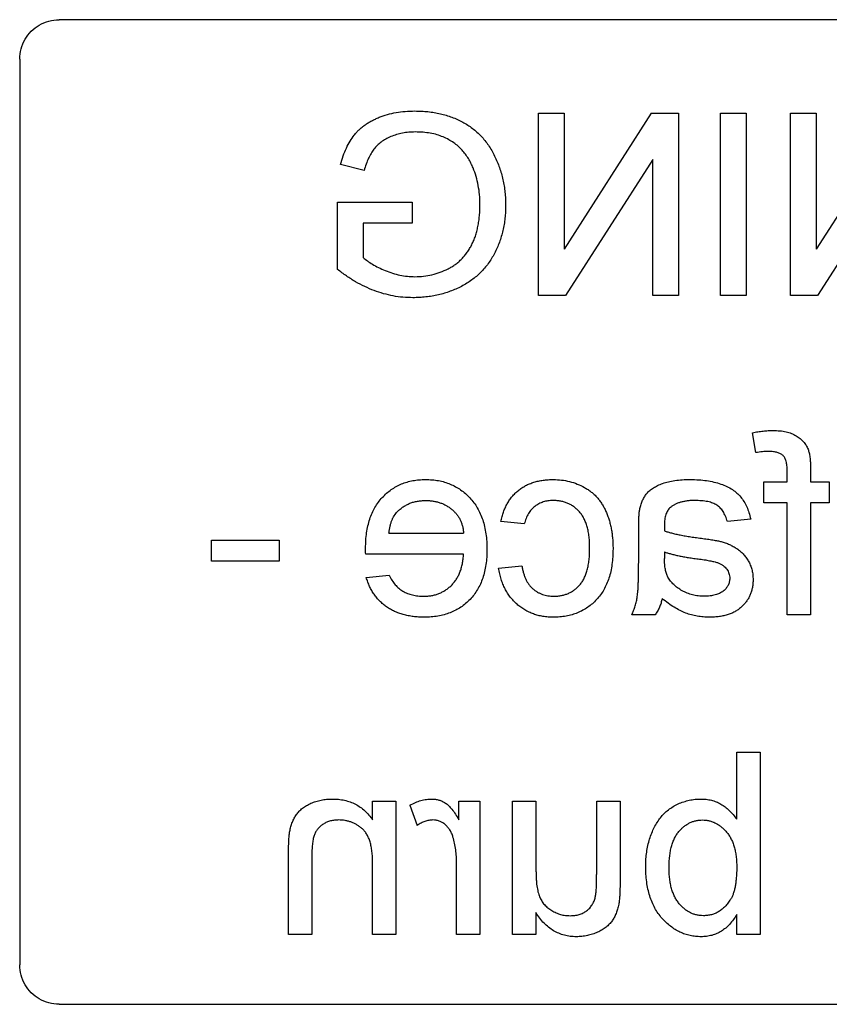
# Model space of a CAD drawing. Header units: millimetres. Extents: x 71 to 557, y 190 to 677.
# Tile 4 of 8: x 413 to 434, y 385 to 410. Entities that reach past the tile are written whole.
import ezdxf

# ---------------------------------------------------------------- set-up
doc = ezdxf.new("R2010")
doc.units = ezdxf.units.MM
doc.header["$LTSCALE"] = 56.38902
doc.layers.get('0').update_dxf_attribs({"linetype": 'CONTINUOUS'})

msp = doc.modelspace()

# ---------------------------------------------------------------- linework, layer by layer
at = {"color": 7, "linetype": 'Continuous'}
for p, q in [((487.299, 409.938), (414.299, 409.938)), ((413.299, 408.938), (413.299, 385.938)), ((426.468, 407.561), (427.12, 407.561)), ((426.468, 402.938), (426.468, 407.561)), ((427.12, 407.561), (427.12, 404.112)), ((429.335, 407.561), (427.12, 404.112)), ((429.335, 407.561), (430.024, 407.561)), ((430.024, 407.561), (430.024, 402.938)), ((431.091, 407.561), (431.742, 407.561)), ((431.091, 402.938), (431.091, 407.561)), ((431.742, 407.561), (431.742, 402.938)), ((432.869, 407.561), (433.521, 407.561)), ((432.869, 402.938), (432.869, 407.561)), ((435.736, 407.561), (433.521, 404.112)), ((433.521, 407.561), (433.521, 404.112)), ((422.043, 406.108), (421.446, 406.258)), ((429.372, 406.388), (427.157, 402.938)), ((429.372, 402.938), (429.372, 406.388)), ((435.773, 406.388), (433.558, 402.938)), ((421.37, 405.309), (423.267, 405.309)), ((421.37, 403.599), (421.37, 405.309)), ((423.267, 405.309), (423.267, 404.776)), ((423.267, 404.776), (422.022, 404.776)), ((422.022, 404.776), (422.022, 403.9)), ((427.157, 402.938), (426.468, 402.938)), ((430.024, 402.938), (429.372, 402.938)), ((431.742, 402.938), (431.091, 402.938)), ((433.558, 402.938), (432.869, 402.938)), ((431.986, 398.945), (431.902, 399.45)), ((433.379, 398.548), (433.379, 398.204)), ((432.786, 398.204), (432.786, 398.49)), ((432.193, 398.204), (432.786, 398.204)), ((432.193, 397.671), (432.193, 398.204)), ((433.379, 398.204), (433.853, 398.204)), ((433.853, 398.204), (433.853, 397.671)), ((432.786, 397.671), (432.193, 397.671)), ((432.786, 394.826), (432.786, 397.671)), ((433.853, 397.671), (433.379, 397.671)), ((433.379, 397.671), (433.379, 394.826)), ((431.861, 397.256), (431.268, 397.197)), ((426.112, 397.137), (425.519, 397.197)), ((429.016, 396.293), (429.016, 397.016)), ((422.674, 396.9), (424.571, 396.9)), ((418.17, 396.723), (419.889, 396.723)), ((418.17, 396.189), (418.17, 396.723)), ((419.889, 396.723), (419.889, 396.189)), ((424.571, 396.367), (422.084, 396.367)), ((429.668, 396.426), (429.671, 396.254)), ((419.889, 396.189), (418.17, 396.189)), ((425.46, 396.011), (426.053, 396.071)), ((422.1, 395.774), (422.681, 395.834)), ((429.431, 394.826), (428.838, 394.826)), ((433.379, 394.826), (432.786, 394.826)), ((431.505, 391.337), (432.098, 391.337)), ((431.505, 389.635), (431.505, 391.337)), ((432.098, 391.337), (432.098, 386.714)), ((422.259, 390.092), (422.852, 390.092)), ((422.259, 389.621), (422.259, 390.092)), ((422.852, 390.092), (422.852, 386.714)), ((424.452, 390.092), (424.986, 390.092)), ((424.452, 389.621), (424.452, 390.092)), ((424.986, 390.092), (424.986, 386.714)), ((425.816, 390.092), (426.408, 390.092)), ((425.816, 386.714), (425.816, 390.092)), ((426.408, 390.092), (426.408, 388.318)), ((427.949, 390.092), (428.542, 390.092)), ((427.949, 388.255), (427.949, 390.092)), ((428.542, 390.092), (428.542, 388.009)), ((423.208, 389.993), (423.393, 389.479)), ((420.126, 386.714), (420.126, 388.781)), ((420.718, 388.731), (420.718, 386.714)), ((422.259, 386.714), (422.259, 388.525)), ((424.393, 386.714), (424.393, 388.508)), ((426.408, 387.266), (426.408, 386.714)), ((431.505, 386.714), (431.505, 387.22)), ((420.718, 386.714), (420.126, 386.714)), ((422.852, 386.714), (422.259, 386.714)), ((424.986, 386.714), (424.393, 386.714)), ((426.408, 386.714), (425.816, 386.714)), ((432.098, 386.714), (431.505, 386.714)), ((414.299, 384.938), (487.299, 384.938))]:
    msp.add_line(p, q, dxfattribs=at)
for points, knots in [([(413.299, 408.938), (413.306, 409.111), (413.391, 409.462), (413.776, 409.847), (414.126, 409.932), (414.299, 409.938)], [0, 0, 0, 0, 0.334501, 0.665375, 1, 1, 1, 1]), ([(421.446, 406.258), (421.467, 406.332), (421.507, 406.475), (421.589, 406.675), (421.681, 406.854), (421.774, 406.985), (421.855, 407.08), (421.92, 407.147), (421.991, 407.209), (422.068, 407.268), (422.15, 407.321), (422.238, 407.372), (422.331, 407.418), (422.462, 407.475), (422.637, 407.534), (422.858, 407.585), (423.091, 407.615), (423.25, 407.619), (423.332, 407.62)], [0, 0, 0, 0, 0.090568, 0.175047, 0.253744, 0.328014, 0.36444, 0.400756, 0.438173, 0.475837, 0.51453, 0.554016, 0.594739, 0.636827, 0.722984, 0.811956, 0.903758, 1, 1, 1, 1]), ([(423.332, 407.62), (423.388, 407.62), (423.5, 407.618), (423.665, 407.605), (423.825, 407.582), (423.979, 407.552), (424.129, 407.512), (424.274, 407.464), (424.414, 407.406), (424.548, 407.341), (424.676, 407.266), (424.797, 407.181), (424.911, 407.088), (425.015, 406.983), (425.114, 406.872), (425.202, 406.748), (425.286, 406.617), (425.359, 406.477), (425.424, 406.331), (425.482, 406.182), (425.53, 406.03), (425.569, 405.875), (425.6, 405.717), (425.622, 405.556), (425.635, 405.393), (425.637, 405.283), (425.638, 405.227)], [0, 0, 0, 0, 0.045152, 0.08919, 0.132023, 0.174008, 0.215109, 0.255666, 0.295926, 0.335746, 0.375212, 0.41435, 0.453414, 0.492655, 0.53233, 0.572586, 0.613711, 0.656075, 0.698798, 0.74135, 0.783784, 0.826255, 0.868967, 0.912288, 0.955834, 1, 1, 1, 1]), ([(423.344, 407.087), (423.288, 407.086), (423.179, 407.083), (423.02, 407.06), (422.868, 407.023), (422.725, 406.972), (422.594, 406.908), (422.477, 406.835), (422.377, 406.749), (422.291, 406.653), (422.219, 406.542), (422.151, 406.415), (422.093, 406.268), (422.06, 406.163), (422.043, 406.108)], [0, 0, 0, 0, 0.093903, 0.183897, 0.271369, 0.357261, 0.439541, 0.516887, 0.590093, 0.660598, 0.733883, 0.814082, 0.902926, 1, 1, 1, 1]), ([(424.814, 406.174), (424.796, 406.215), (424.76, 406.296), (424.694, 406.412), (424.617, 406.523), (424.531, 406.629), (424.433, 406.728), (424.319, 406.817), (424.191, 406.895), (424.049, 406.964), (423.893, 407.02), (423.722, 407.059), (423.537, 407.082), (423.41, 407.085), (423.344, 407.087)], [0, 0, 0, 0, 0.072209, 0.144253, 0.216678, 0.290409, 0.365535, 0.443335, 0.523871, 0.609045, 0.698447, 0.793143, 0.893159, 1, 1, 1, 1]), ([(424.986, 405.252), (424.984, 405.333), (424.98, 405.494), (424.946, 405.73), (424.894, 405.958), (424.84, 406.102), (424.814, 406.174)], [0, 0, 0, 0, 0.259321, 0.510917, 0.757017, 1, 1, 1, 1]), ([(423.336, 403.412), (423.409, 403.415), (423.554, 403.42), (423.769, 403.458), (423.977, 403.522), (424.145, 403.594), (424.273, 403.665), (424.363, 403.724), (424.448, 403.791), (424.526, 403.865), (424.598, 403.945), (424.665, 404.032), (424.726, 404.125), (424.781, 404.226), (424.829, 404.333), (424.872, 404.445), (424.907, 404.565), (424.935, 404.69), (424.959, 404.822), (424.974, 404.96), (424.985, 405.104), (424.986, 405.202), (424.986, 405.252)], [0, 0, 0, 0, 0.078447, 0.155586, 0.232936, 0.311077, 0.350424, 0.388823, 0.427165, 0.465494, 0.503857, 0.54272, 0.582587, 0.62325, 0.664953, 0.708035, 0.752154, 0.797923, 0.845565, 0.895117, 0.946462, 1, 1, 1, 1]), ([(425.638, 405.227), (425.637, 405.172), (425.635, 405.062), (425.622, 404.899), (425.6, 404.74), (425.568, 404.585), (425.528, 404.434), (425.48, 404.286), (425.423, 404.143), (425.356, 404.005), (425.281, 403.872), (425.198, 403.747), (425.105, 403.63), (425.005, 403.521), (424.895, 403.42), (424.777, 403.327), (424.651, 403.243), (424.517, 403.166), (424.376, 403.099), (424.231, 403.04), (424.082, 402.99), (423.929, 402.95), (423.773, 402.918), (423.612, 402.896), (423.448, 402.882), (423.337, 402.88), (423.281, 402.879)], [0, 0, 0, 0, 0.044452, 0.088037, 0.130664, 0.172735, 0.21435, 0.255646, 0.296628, 0.337702, 0.378273, 0.418326, 0.458036, 0.497343, 0.536998, 0.576902, 0.617297, 0.658541, 0.700167, 0.741699, 0.78362, 0.825775, 0.868088, 0.911204, 0.955301, 1, 1, 1, 1]), ([(422.022, 403.9), (422.057, 403.87), (422.131, 403.807), (422.261, 403.724), (422.412, 403.642), (422.582, 403.565), (422.764, 403.498), (422.952, 403.448), (423.143, 403.419), (423.271, 403.415), (423.336, 403.412)], [0, 0, 0, 0, 0.096337, 0.203197, 0.323652, 0.456883, 0.594974, 0.730427, 0.864902, 1, 1, 1, 1]), ([(423.281, 402.879), (423.197, 402.881), (423.031, 402.885), (422.783, 402.921), (422.538, 402.978), (422.296, 403.057), (422.058, 403.159), (421.824, 403.283), (421.593, 403.429), (421.445, 403.542), (421.37, 403.599)], [0, 0, 0, 0, 0.12026, 0.240203, 0.360336, 0.482054, 0.606446, 0.733238, 0.864459, 1, 1, 1, 1]), ([(431.902, 399.45), (431.949, 399.459), (432.04, 399.477), (432.174, 399.494), (432.303, 399.506), (432.386, 399.507), (432.427, 399.508)], [0, 0, 0, 0, 0.270499, 0.526441, 0.768874, 1, 1, 1, 1]), ([(432.427, 399.508), (432.485, 399.507), (432.597, 399.504), (432.754, 399.479), (432.893, 399.44), (433.012, 399.38), (433.113, 399.308), (433.199, 399.227), (433.268, 399.134), (433.3, 399.066), (433.316, 399.031)], [0, 0, 0, 0, 0.163094, 0.310611, 0.443698, 0.565895, 0.680223, 0.78874, 0.894764, 1, 1, 1, 1]), ([(433.316, 399.031), (433.326, 399.002), (433.348, 398.936), (433.365, 398.825), (433.378, 398.693), (433.378, 398.599), (433.379, 398.548)], [0, 0, 0, 0, 0.191929, 0.420351, 0.689897, 1, 1, 1, 1]), ([(432.318, 398.975), (432.264, 398.973), (432.153, 398.971), (432.043, 398.954), (431.986, 398.945)], [0, 0, 0, 0, 0.48419, 1, 1, 1, 1]), ([(432.786, 398.49), (432.785, 398.533), (432.784, 398.613), (432.763, 398.72), (432.733, 398.808), (432.684, 398.875), (432.616, 398.922), (432.532, 398.953), (432.431, 398.972), (432.357, 398.974), (432.318, 398.975)], [0, 0, 0, 0, 0.163021, 0.300167, 0.41437, 0.512294, 0.610469, 0.720973, 0.849846, 1, 1, 1, 1]), ([(422.082, 396.519), (422.083, 396.586), (422.085, 396.717), (422.106, 396.908), (422.139, 397.087), (422.185, 397.254), (422.244, 397.41), (422.317, 397.554), (422.404, 397.687), (422.504, 397.807), (422.614, 397.915), (422.733, 398.008), (422.859, 398.087), (422.992, 398.153), (423.134, 398.203), (423.284, 398.237), (423.44, 398.259), (423.548, 398.262), (423.602, 398.264)], [0, 0, 0, 0, 0.077348, 0.150464, 0.219738, 0.286329, 0.349752, 0.411446, 0.471642, 0.531576, 0.590509, 0.647833, 0.704706, 0.761168, 0.818371, 0.877035, 0.937167, 1, 1, 1, 1]), ([(423.602, 398.264), (423.659, 398.262), (423.77, 398.259), (423.932, 398.238), (424.085, 398.201), (424.231, 398.15), (424.368, 398.083), (424.498, 398.004), (424.619, 397.907), (424.732, 397.798), (424.834, 397.676), (424.922, 397.541), (424.997, 397.394), (425.059, 397.235), (425.105, 397.064), (425.14, 396.882), (425.16, 396.688), (425.163, 396.555), (425.164, 396.486)], [0, 0, 0, 0, 0.063518, 0.124379, 0.183252, 0.24061, 0.297531, 0.35421, 0.411724, 0.470579, 0.530161, 0.590272, 0.651841, 0.715077, 0.781286, 0.850452, 0.922981, 1, 1, 1, 1]), ([(425.519, 397.197), (425.528, 397.238), (425.545, 397.32), (425.582, 397.437), (425.624, 397.547), (425.677, 397.65), (425.736, 397.745), (425.803, 397.833), (425.877, 397.914), (425.96, 397.987), (426.049, 398.052), (426.145, 398.109), (426.247, 398.157), (426.356, 398.196), (426.47, 398.227), (426.591, 398.248), (426.717, 398.261), (426.804, 398.263), (426.848, 398.264)], [0, 0, 0, 0, 0.067939, 0.133198, 0.1965, 0.257571, 0.317568, 0.376151, 0.434627, 0.493506, 0.552289, 0.611516, 0.671715, 0.732753, 0.796239, 0.86107, 0.929206, 1, 1, 1, 1]), ([(426.848, 398.264), (426.918, 398.261), (427.057, 398.256), (427.262, 398.217), (427.458, 398.153), (427.613, 398.079), (427.73, 398.008), (427.813, 397.947), (427.89, 397.88), (427.962, 397.807), (428.026, 397.727), (428.086, 397.641), (428.14, 397.549), (428.187, 397.45), (428.228, 397.347), (428.264, 397.239), (428.296, 397.127), (428.321, 397.01), (428.34, 396.889), (428.354, 396.764), (428.363, 396.634), (428.364, 396.547), (428.364, 396.502)], [0, 0, 0, 0, 0.080042, 0.158456, 0.23625, 0.314645, 0.353817, 0.392604, 0.431274, 0.4701, 0.509125, 0.548568, 0.589253, 0.630652, 0.673132, 0.716202, 0.760436, 0.805787, 0.852132, 0.899936, 0.94931, 1, 1, 1, 1]), ([(429.045, 397.523), (429.054, 397.56), (429.072, 397.633), (429.113, 397.735), (429.162, 397.828), (429.222, 397.911), (429.297, 397.986), (429.39, 398.053), (429.5, 398.113), (429.627, 398.167), (429.774, 398.211), (429.942, 398.242), (430.129, 398.26), (430.261, 398.262), (430.33, 398.264)], [0, 0, 0, 0, 0.071466, 0.138235, 0.202222, 0.264225, 0.327886, 0.39718, 0.473945, 0.558717, 0.652811, 0.756632, 0.872298, 1, 1, 1, 1]), ([(430.33, 398.264), (430.401, 398.262), (430.538, 398.259), (430.738, 398.238), (430.925, 398.202), (431.098, 398.152), (431.254, 398.088), (431.393, 398.013), (431.511, 397.923), (431.612, 397.821), (431.693, 397.702), (431.763, 397.569), (431.821, 397.419), (431.847, 397.312), (431.861, 397.256)], [0, 0, 0, 0, 0.105225, 0.204521, 0.298546, 0.388057, 0.471459, 0.549159, 0.621901, 0.691722, 0.761923, 0.835669, 0.914896, 1, 1, 1, 1]), ([(422.892, 397.447), (422.915, 397.47), (422.961, 397.514), (423.038, 397.572), (423.121, 397.62), (423.207, 397.662), (423.3, 397.692), (423.397, 397.715), (423.499, 397.727), (423.569, 397.729), (423.605, 397.73)], [0, 0, 0, 0, 0.123686, 0.244301, 0.364229, 0.486002, 0.608441, 0.73367, 0.863772, 1, 1, 1, 1]), ([(423.605, 397.73), (423.637, 397.729), (423.701, 397.728), (423.795, 397.718), (423.884, 397.7), (423.97, 397.675), (424.052, 397.644), (424.129, 397.604), (424.203, 397.558), (424.273, 397.505), (424.336, 397.446), (424.394, 397.383), (424.441, 397.314), (424.484, 397.241), (424.517, 397.162), (424.543, 397.079), (424.562, 396.991), (424.568, 396.931), (424.571, 396.9)], [0, 0, 0, 0, 0.068919, 0.134905, 0.199736, 0.262624, 0.324501, 0.385514, 0.447391, 0.509178, 0.570905, 0.630822, 0.690144, 0.749777, 0.809719, 0.870915, 0.934591, 1, 1, 1, 1]), ([(426.844, 397.73), (426.8, 397.728), (426.715, 397.725), (426.592, 397.697), (426.48, 397.649), (426.378, 397.584), (426.288, 397.499), (426.212, 397.396), (426.152, 397.274), (426.126, 397.184), (426.112, 397.137)], [0, 0, 0, 0, 0.128744, 0.249407, 0.36733, 0.484489, 0.6035, 0.727046, 0.857284, 1, 1, 1, 1]), ([(427.771, 396.518), (427.771, 396.569), (427.77, 396.667), (427.758, 396.809), (427.738, 396.94), (427.709, 397.061), (427.673, 397.171), (427.63, 397.271), (427.577, 397.36), (427.516, 397.439), (427.449, 397.507), (427.377, 397.568), (427.3, 397.618), (427.218, 397.658), (427.132, 397.692), (427.04, 397.713), (426.944, 397.728), (426.878, 397.729), (426.844, 397.73)], [0, 0, 0, 0, 0.087812, 0.170004, 0.246921, 0.318458, 0.384981, 0.447538, 0.5073, 0.564153, 0.619419, 0.673013, 0.726017, 0.778681, 0.831871, 0.885878, 0.941593, 1, 1, 1, 1]), ([(429.016, 397.016), (429.016, 397.072), (429.017, 397.175), (429.023, 397.315), (429.029, 397.428), (429.04, 397.494), (429.045, 397.523)], [0, 0, 0, 0, 0.330005, 0.605514, 0.828539, 1, 1, 1, 1]), ([(429.821, 397.551), (429.808, 397.54), (429.783, 397.516), (429.753, 397.473), (429.725, 397.426), (429.705, 397.371), (429.688, 397.311), (429.676, 397.245), (429.67, 397.173), (429.669, 397.124), (429.668, 397.098)], [0, 0, 0, 0, 0.103476, 0.208169, 0.318237, 0.435295, 0.561832, 0.69725, 0.842306, 1, 1, 1, 1]), ([(430.437, 397.73), (430.404, 397.73), (430.34, 397.729), (430.247, 397.72), (430.16, 397.706), (430.08, 397.687), (430.005, 397.662), (429.938, 397.63), (429.875, 397.595), (429.839, 397.566), (429.821, 397.551)], [0, 0, 0, 0, 0.151427, 0.293463, 0.426726, 0.553335, 0.671439, 0.78536, 0.89503, 1, 1, 1, 1]), ([(431.268, 397.197), (431.254, 397.243), (431.225, 397.332), (431.162, 397.447), (431.09, 397.544), (431.016, 397.604), (430.951, 397.642), (430.896, 397.666), (430.834, 397.685), (430.767, 397.702), (430.693, 397.715), (430.613, 397.723), (430.527, 397.729), (430.468, 397.73), (430.437, 397.73)], [0, 0, 0, 0, 0.134686, 0.254721, 0.362731, 0.46436, 0.515488, 0.571179, 0.629354, 0.693387, 0.761716, 0.836298, 0.914817, 1, 1, 1, 1]), ([(422.674, 396.9), (422.678, 396.93), (422.685, 396.987), (422.701, 397.07), (422.721, 397.148), (422.746, 397.219), (422.776, 397.285), (422.81, 397.344), (422.848, 397.399), (422.877, 397.431), (422.892, 397.447)], [0, 0, 0, 0, 0.148165, 0.289694, 0.422377, 0.548462, 0.667394, 0.782966, 0.892721, 1, 1, 1, 1]), ([(429.668, 397.098), (429.668, 397.091), (429.668, 397.075), (429.669, 397.045), (429.67, 397.006), (429.671, 396.976), (429.671, 396.96)], [0, 0, 0, 0, 0.140905, 0.355722, 0.64432, 1, 1, 1, 1]), ([(429.671, 396.96), (429.699, 396.95), (429.758, 396.93), (429.853, 396.904), (429.958, 396.877), (430.075, 396.854), (430.203, 396.83), (430.342, 396.807), (430.491, 396.786), (430.594, 396.772), (430.648, 396.765)], [0, 0, 0, 0, 0.088921, 0.187331, 0.296271, 0.415665, 0.545986, 0.68711, 0.838039, 1, 1, 1, 1]), ([(430.648, 396.765), (430.699, 396.759), (430.794, 396.747), (430.926, 396.725), (431.038, 396.705), (431.105, 396.688), (431.135, 396.68)], [0, 0, 0, 0, 0.311505, 0.5807, 0.811188, 1, 1, 1, 1]), ([(422.084, 396.367), (422.084, 396.397), (422.083, 396.447), (422.082, 396.498), (422.082, 396.519)], [0, 0, 0, 0, 0.585392, 1, 1, 1, 1]), ([(428.364, 396.502), (428.363, 396.435), (428.361, 396.303), (428.341, 396.111), (428.309, 395.931), (428.264, 395.764), (428.206, 395.608), (428.133, 395.465), (428.048, 395.333), (427.951, 395.214), (427.843, 395.109), (427.725, 395.018), (427.6, 394.939), (427.465, 394.876), (427.323, 394.827), (427.172, 394.791), (427.012, 394.771), (426.903, 394.768), (426.847, 394.767)], [0, 0, 0, 0, 0.077769, 0.151616, 0.221234, 0.287445, 0.350796, 0.412065, 0.471628, 0.530388, 0.588367, 0.645022, 0.701456, 0.757977, 0.815447, 0.874505, 0.93605, 1, 1, 1, 1]), ([(426.868, 395.3), (426.9, 395.301), (426.965, 395.303), (427.059, 395.317), (427.148, 395.339), (427.233, 395.371), (427.313, 395.411), (427.388, 395.462), (427.458, 395.521), (427.524, 395.589), (427.583, 395.667), (427.633, 395.757), (427.677, 395.857), (427.711, 395.969), (427.739, 396.091), (427.757, 396.224), (427.77, 396.367), (427.771, 396.466), (427.771, 396.518)], [0, 0, 0, 0, 0.05715, 0.11214, 0.165432, 0.217749, 0.269774, 0.321754, 0.374918, 0.429386, 0.485934, 0.545519, 0.608951, 0.676065, 0.748966, 0.826805, 0.910036, 1, 1, 1, 1]), ([(431.135, 396.68), (431.171, 396.669), (431.242, 396.647), (431.343, 396.604), (431.439, 396.553), (431.53, 396.496), (431.615, 396.431), (431.69, 396.353), (431.757, 396.266), (431.815, 396.17), (431.863, 396.067), (431.896, 395.956), (431.917, 395.841), (431.919, 395.762), (431.92, 395.721)], [0, 0, 0, 0, 0.083818, 0.166332, 0.246815, 0.327069, 0.406401, 0.486661, 0.568056, 0.652204, 0.737371, 0.822749, 0.909903, 1, 1, 1, 1]), ([(423.562, 395.3), (423.596, 395.301), (423.663, 395.303), (423.762, 395.316), (423.856, 395.337), (423.946, 395.367), (424.031, 395.406), (424.113, 395.453), (424.189, 395.51), (424.261, 395.574), (424.327, 395.647), (424.385, 395.728), (424.437, 395.815), (424.479, 395.911), (424.515, 396.014), (424.541, 396.125), (424.561, 396.244), (424.568, 396.325), (424.571, 396.367)], [0, 0, 0, 0, 0.062711, 0.123056, 0.18152, 0.238632, 0.295711, 0.353116, 0.410462, 0.469613, 0.529143, 0.589767, 0.651234, 0.714901, 0.781118, 0.850246, 0.923454, 1, 1, 1, 1]), ([(425.164, 396.486), (425.163, 396.42), (425.16, 396.291), (425.139, 396.104), (425.107, 395.928), (425.059, 395.763), (425, 395.609), (424.924, 395.467), (424.838, 395.336), (424.736, 395.217), (424.624, 395.111), (424.501, 395.019), (424.37, 394.941), (424.228, 394.877), (424.077, 394.827), (423.917, 394.793), (423.747, 394.771), (423.63, 394.768), (423.571, 394.767)], [0, 0, 0, 0, 0.074655, 0.145503, 0.212586, 0.277147, 0.33898, 0.39887, 0.457956, 0.516575, 0.574539, 0.63207, 0.689295, 0.747498, 0.806929, 0.868686, 0.932649, 1, 1, 1, 1]), ([(428.838, 394.826), (428.855, 394.863), (428.889, 394.938), (428.928, 395.054), (428.96, 395.172), (428.979, 395.275), (428.99, 395.367), (428.998, 395.452), (429.003, 395.553), (429.007, 395.67), (429.012, 395.803), (429.015, 395.952), (429.015, 396.117), (429.016, 396.232), (429.016, 396.293)], [0, 0, 0, 0, 0.08261, 0.164708, 0.24636, 0.328462, 0.374759, 0.432113, 0.499911, 0.578846, 0.667712, 0.76772, 0.878271, 1, 1, 1, 1]), ([(429.668, 396.426), (429.694, 396.417), (429.749, 396.397), (429.838, 396.374), (429.935, 396.348), (430.043, 396.325), (430.159, 396.302), (430.284, 396.281), (430.419, 396.261), (430.512, 396.248), (430.56, 396.242)], [0, 0, 0, 0, 0.091169, 0.192402, 0.302457, 0.421923, 0.552321, 0.691338, 0.841219, 1, 1, 1, 1]), ([(429.759, 395.785), (429.745, 395.815), (429.714, 395.877), (429.691, 395.988), (429.673, 396.114), (429.672, 396.205), (429.671, 396.254)], [0, 0, 0, 0, 0.201655, 0.433631, 0.697639, 1, 1, 1, 1]), ([(426.847, 394.767), (426.803, 394.768), (426.715, 394.77), (426.586, 394.785), (426.462, 394.811), (426.344, 394.847), (426.232, 394.894), (426.123, 394.95), (426.022, 395.018), (425.925, 395.095), (425.836, 395.182), (425.755, 395.277), (425.683, 395.38), (425.62, 395.491), (425.566, 395.609), (425.521, 395.736), (425.484, 395.871), (425.468, 395.964), (425.46, 396.011)], [0, 0, 0, 0, 0.06515, 0.128398, 0.189837, 0.249891, 0.309074, 0.368318, 0.427996, 0.488144, 0.549203, 0.609804, 0.6705, 0.732849, 0.795961, 0.861732, 0.929607, 1, 1, 1, 1]), ([(426.053, 396.071), (426.058, 396.039), (426.067, 395.977), (426.09, 395.888), (426.117, 395.806), (426.149, 395.73), (426.186, 395.66), (426.228, 395.596), (426.274, 395.538), (426.327, 395.489), (426.382, 395.444), (426.442, 395.406), (426.505, 395.373), (426.571, 395.346), (426.641, 395.326), (426.713, 395.311), (426.79, 395.301), (426.841, 395.301), (426.868, 395.3)], [0, 0, 0, 0, 0.077985, 0.151066, 0.22088, 0.287377, 0.350773, 0.41159, 0.470995, 0.529017, 0.586325, 0.643014, 0.700055, 0.757256, 0.814835, 0.874953, 0.936564, 1, 1, 1, 1]), ([(430.56, 396.242), (430.612, 396.235), (430.709, 396.222), (430.84, 396.198), (430.947, 396.174), (431.033, 396.148), (431.102, 396.117), (431.16, 396.08), (431.211, 396.037), (431.253, 395.987), (431.286, 395.934), (431.309, 395.877), (431.325, 395.817), (431.327, 395.776), (431.328, 395.755)], [0, 0, 0, 0, 0.157185, 0.29012, 0.398897, 0.484813, 0.556527, 0.62447, 0.689792, 0.753816, 0.816677, 0.877383, 0.938132, 1, 1, 1, 1]), ([(423.571, 394.767), (423.523, 394.767), (423.43, 394.768), (423.294, 394.782), (423.165, 394.802), (423.041, 394.83), (422.925, 394.868), (422.814, 394.913), (422.711, 394.967), (422.614, 395.029), (422.524, 395.099), (422.44, 395.174), (422.365, 395.258), (422.297, 395.349), (422.235, 395.445), (422.183, 395.549), (422.136, 395.658), (422.112, 395.735), (422.1, 395.774)], [0, 0, 0, 0, 0.073914, 0.144286, 0.212283, 0.277807, 0.340778, 0.402525, 0.462615, 0.522376, 0.581206, 0.639624, 0.697719, 0.755967, 0.815066, 0.874936, 0.936425, 1, 1, 1, 1]), ([(422.681, 395.834), (422.703, 395.79), (422.746, 395.705), (422.829, 395.592), (422.922, 395.498), (423.028, 395.424), (423.146, 395.368), (423.274, 395.328), (423.414, 395.305), (423.511, 395.302), (423.562, 395.3)], [0, 0, 0, 0, 0.134546, 0.260233, 0.37968, 0.496133, 0.613242, 0.734521, 0.862961, 1, 1, 1, 1]), ([(430.679, 395.3), (430.628, 395.301), (430.528, 395.304), (430.383, 395.332), (430.245, 395.375), (430.119, 395.437), (430.005, 395.51), (429.906, 395.593), (429.822, 395.683), (429.78, 395.752), (429.759, 395.785)], [0, 0, 0, 0, 0.140553, 0.275516, 0.406786, 0.536132, 0.661649, 0.779376, 0.890775, 1, 1, 1, 1]), ([(431.328, 395.755), (431.326, 395.723), (431.322, 395.661), (431.289, 395.574), (431.236, 395.495), (431.163, 395.425), (431.069, 395.368), (430.955, 395.328), (430.823, 395.304), (430.729, 395.302), (430.679, 395.3)], [0, 0, 0, 0, 0.106158, 0.208644, 0.312683, 0.425749, 0.548145, 0.681695, 0.831509, 1, 1, 1, 1]), ([(431.92, 395.721), (431.919, 395.687), (431.918, 395.621), (431.904, 395.523), (431.882, 395.429), (431.851, 395.34), (431.81, 395.257), (431.76, 395.177), (431.701, 395.103), (431.635, 395.034), (431.56, 394.97), (431.476, 394.916), (431.385, 394.869), (431.285, 394.833), (431.178, 394.803), (431.064, 394.781), (430.942, 394.77), (430.858, 394.768), (430.815, 394.767)], [0, 0, 0, 0, 0.061835, 0.121321, 0.179617, 0.236279, 0.292536, 0.348787, 0.40597, 0.464353, 0.523743, 0.584175, 0.645957, 0.710105, 0.777137, 0.847406, 0.921332, 1, 1, 1, 1]), ([(429.609, 395.241), (429.601, 395.202), (429.586, 395.126), (429.546, 395.019), (429.497, 394.917), (429.453, 394.856), (429.431, 394.826)], [0, 0, 0, 0, 0.258289, 0.508954, 0.754292, 1, 1, 1, 1]), ([(430.815, 394.767), (430.761, 394.768), (430.657, 394.77), (430.502, 394.791), (430.353, 394.825), (430.207, 394.871), (430.061, 394.936), (429.914, 395.019), (429.761, 395.121), (429.661, 395.2), (429.609, 395.241)], [0, 0, 0, 0, 0.120358, 0.237437, 0.352103, 0.465974, 0.584318, 0.711718, 0.850369, 1, 1, 1, 1]), ([(420.156, 389.334), (420.165, 389.374), (420.182, 389.451), (420.221, 389.561), (420.268, 389.662), (420.325, 389.756), (420.395, 389.842), (420.478, 389.92), (420.58, 389.986), (420.694, 390.045), (420.819, 390.092), (420.951, 390.127), (421.089, 390.148), (421.183, 390.15), (421.231, 390.151)], [0, 0, 0, 0, 0.08179, 0.159947, 0.235238, 0.308524, 0.381907, 0.458505, 0.539714, 0.627019, 0.718115, 0.809318, 0.90355, 1, 1, 1, 1]), ([(421.231, 390.151), (421.285, 390.15), (421.391, 390.147), (421.546, 390.121), (421.69, 390.08), (421.826, 390.022), (421.949, 389.946), (422.065, 389.855), (422.169, 389.745), (422.229, 389.663), (422.259, 389.621)], [0, 0, 0, 0, 0.134944, 0.263724, 0.387312, 0.507362, 0.626604, 0.747027, 0.871049, 1, 1, 1, 1]), ([(423.208, 389.993), (423.254, 390.017), (423.344, 390.065), (423.484, 390.113), (423.624, 390.145), (423.717, 390.149), (423.762, 390.151)], [0, 0, 0, 0, 0.267859, 0.522104, 0.764221, 1, 1, 1, 1]), ([(423.762, 390.151), (423.793, 390.15), (423.855, 390.148), (423.944, 390.127), (424.03, 390.095), (424.113, 390.048), (424.197, 389.98), (424.28, 389.885), (424.367, 389.763), (424.423, 389.671), (424.452, 389.621)], [0, 0, 0, 0, 0.101052, 0.199129, 0.298355, 0.399009, 0.511573, 0.648616, 0.810333, 1, 1, 1, 1]), ([(429.194, 388.453), (429.195, 388.512), (429.198, 388.63), (429.216, 388.804), (429.248, 388.971), (429.291, 389.133), (429.346, 389.286), (429.409, 389.428), (429.484, 389.558), (429.567, 389.678), (429.662, 389.785), (429.769, 389.88), (429.888, 389.961), (430.019, 390.029), (430.157, 390.083), (430.3, 390.122), (430.448, 390.148), (430.547, 390.15), (430.598, 390.151)], [0, 0, 0, 0, 0.072292, 0.14269, 0.211261, 0.279089, 0.345035, 0.407862, 0.46822, 0.526792, 0.584332, 0.641344, 0.699278, 0.758885, 0.819221, 0.878973, 0.938911, 1, 1, 1, 1]), ([(430.598, 390.151), (430.643, 390.15), (430.732, 390.147), (430.862, 390.122), (430.985, 390.082), (431.103, 390.025), (431.214, 389.95), (431.319, 389.862), (431.418, 389.757), (431.476, 389.677), (431.505, 389.635)], [0, 0, 0, 0, 0.124374, 0.244611, 0.362651, 0.481679, 0.603127, 0.728649, 0.860386, 1, 1, 1, 1]), ([(421.395, 389.618), (421.36, 389.617), (421.29, 389.614), (421.189, 389.596), (421.096, 389.563), (421.011, 389.518), (420.934, 389.464), (420.871, 389.399), (420.819, 389.326), (420.78, 389.242), (420.751, 389.143), (420.732, 389.024), (420.72, 388.885), (420.719, 388.784), (420.718, 388.731)], [0, 0, 0, 0, 0.083108, 0.162338, 0.238763, 0.313616, 0.386486, 0.456367, 0.525213, 0.594589, 0.672871, 0.765846, 0.874453, 1, 1, 1, 1]), ([(422.259, 388.525), (422.259, 388.576), (422.258, 388.674), (422.246, 388.814), (422.226, 388.942), (422.199, 389.057), (422.162, 389.16), (422.119, 389.249), (422.067, 389.327), (422.006, 389.391), (421.939, 389.444), (421.871, 389.491), (421.799, 389.53), (421.725, 389.563), (421.646, 389.586), (421.566, 389.606), (421.481, 389.615), (421.424, 389.617), (421.395, 389.618)], [0, 0, 0, 0, 0.096028, 0.184208, 0.265513, 0.339739, 0.407095, 0.469284, 0.527539, 0.58227, 0.63561, 0.687571, 0.738602, 0.789408, 0.840568, 0.892506, 0.94526, 1, 1, 1, 1]), ([(423.786, 389.618), (423.753, 389.616), (423.686, 389.613), (423.587, 389.585), (423.487, 389.542), (423.425, 389.5), (423.393, 389.479)], [0, 0, 0, 0, 0.232865, 0.472853, 0.726669, 1, 1, 1, 1]), ([(424.301, 389.185), (424.291, 389.218), (424.27, 389.281), (424.224, 389.367), (424.167, 389.441), (424.103, 389.504), (424.03, 389.555), (423.953, 389.591), (423.871, 389.614), (423.814, 389.616), (423.786, 389.618)], [0, 0, 0, 0, 0.141834, 0.275356, 0.40243, 0.52744, 0.648963, 0.766434, 0.881707, 1, 1, 1, 1]), ([(429.787, 388.406), (429.787, 388.456), (429.788, 388.553), (429.801, 388.693), (429.82, 388.823), (429.846, 388.944), (429.882, 389.053), (429.924, 389.154), (429.974, 389.244), (430.033, 389.323), (430.097, 389.392), (430.163, 389.453), (430.234, 389.503), (430.307, 389.545), (430.384, 389.578), (430.465, 389.601), (430.548, 389.615), (430.605, 389.617), (430.634, 389.618)], [0, 0, 0, 0, 0.090432, 0.175565, 0.254566, 0.328351, 0.397531, 0.46304, 0.524507, 0.583549, 0.640421, 0.694552, 0.746126, 0.796862, 0.84713, 0.897109, 0.948026, 1, 1, 1, 1]), ([(430.634, 389.618), (430.663, 389.617), (430.721, 389.616), (430.805, 389.6), (430.887, 389.576), (430.966, 389.542), (431.041, 389.499), (431.114, 389.446), (431.184, 389.384), (431.249, 389.312), (431.309, 389.231), (431.362, 389.142), (431.407, 389.043), (431.443, 388.936), (431.471, 388.821), (431.491, 388.697), (431.504, 388.565), (431.505, 388.474), (431.505, 388.427)], [0, 0, 0, 0, 0.05286, 0.104745, 0.156273, 0.207592, 0.259901, 0.31415, 0.370624, 0.429854, 0.490838, 0.553533, 0.618876, 0.687066, 0.758841, 0.834542, 0.914615, 1, 1, 1, 1]), ([(420.126, 388.781), (420.126, 388.812), (420.127, 388.874), (420.127, 388.961), (420.131, 389.042), (420.133, 389.114), (420.137, 389.18), (420.143, 389.238), (420.148, 389.289), (420.154, 389.32), (420.156, 389.334)], [0, 0, 0, 0, 0.171793, 0.330243, 0.473762, 0.605614, 0.724322, 0.82987, 0.920485, 1, 1, 1, 1]), ([(424.393, 388.508), (424.392, 388.569), (424.39, 388.687), (424.372, 388.86), (424.344, 389.026), (424.316, 389.133), (424.301, 389.185)], [0, 0, 0, 0, 0.263621, 0.516264, 0.76174, 1, 1, 1, 1]), ([(426.408, 388.318), (426.409, 388.283), (426.41, 388.217), (426.413, 388.12), (426.421, 388.03), (426.429, 387.945), (426.443, 387.868), (426.458, 387.796), (426.477, 387.731), (426.504, 387.653), (426.55, 387.564), (426.619, 387.467), (426.707, 387.385), (426.807, 387.315), (426.918, 387.259), (427.033, 387.217), (427.154, 387.193), (427.235, 387.19), (427.276, 387.188)], [0, 0, 0, 0, 0.063243, 0.122533, 0.178546, 0.230698, 0.27921, 0.324131, 0.365604, 0.404345, 0.477209, 0.548997, 0.622327, 0.698024, 0.77471, 0.849664, 0.924629, 1, 1, 1, 1]), ([(427.915, 387.662), (427.918, 387.676), (427.925, 387.707), (427.93, 387.759), (427.937, 387.82), (427.941, 387.889), (427.945, 387.968), (427.948, 388.056), (427.948, 388.152), (427.949, 388.22), (427.949, 388.255)], [0, 0, 0, 0, 0.07301, 0.160916, 0.262747, 0.381383, 0.512373, 0.660422, 0.822423, 1, 1, 1, 1]), ([(430.601, 386.654), (430.553, 386.656), (430.46, 386.658), (430.322, 386.682), (430.189, 386.717), (430.061, 386.77), (429.939, 386.836), (429.823, 386.918), (429.711, 387.014), (429.605, 387.123), (429.507, 387.246), (429.423, 387.383), (429.353, 387.532), (429.294, 387.692), (429.249, 387.865), (429.217, 388.051), (429.197, 388.248), (429.195, 388.383), (429.194, 388.453)], [0, 0, 0, 0, 0.0555, 0.109813, 0.163507, 0.217121, 0.271098, 0.326267, 0.383554, 0.443502, 0.504886, 0.567514, 0.631354, 0.698049, 0.767727, 0.840921, 0.918454, 1, 1, 1, 1]), ([(430.658, 387.188), (430.629, 387.189), (430.571, 387.19), (430.487, 387.206), (430.404, 387.228), (430.327, 387.264), (430.251, 387.306), (430.178, 387.36), (430.109, 387.422), (430.043, 387.493), (429.983, 387.575), (429.93, 387.666), (429.885, 387.767), (429.849, 387.877), (429.821, 387.996), (429.801, 388.124), (429.788, 388.262), (429.787, 388.357), (429.787, 388.406)], [0, 0, 0, 0, 0.052031, 0.103102, 0.153668, 0.204404, 0.255892, 0.309291, 0.364879, 0.422772, 0.483244, 0.545909, 0.611235, 0.679929, 0.752726, 0.829967, 0.912639, 1, 1, 1, 1]), ([(431.505, 388.427), (431.505, 388.381), (431.504, 388.292), (431.496, 388.164), (431.484, 388.047), (431.468, 387.939), (431.446, 387.84), (431.42, 387.752), (431.389, 387.672), (431.362, 387.625), (431.349, 387.603)], [0, 0, 0, 0, 0.162693, 0.313598, 0.452965, 0.581116, 0.699763, 0.809241, 0.908169, 1, 1, 1, 1]), ([(428.542, 388.009), (428.542, 387.953), (428.541, 387.848), (428.535, 387.703), (428.526, 387.582), (428.514, 387.51), (428.509, 387.478)], [0, 0, 0, 0, 0.317807, 0.590716, 0.817274, 1, 1, 1, 1]), ([(427.276, 387.188), (427.316, 387.19), (427.393, 387.193), (427.504, 387.216), (427.605, 387.256), (427.696, 387.311), (427.774, 387.381), (427.836, 387.464), (427.886, 387.558), (427.905, 387.627), (427.915, 387.662)], [0, 0, 0, 0, 0.138527, 0.26774, 0.392268, 0.513892, 0.633728, 0.752211, 0.872954, 1, 1, 1, 1]), ([(431.349, 387.603), (431.327, 387.57), (431.286, 387.506), (431.213, 387.421), (431.135, 387.349), (431.05, 387.29), (430.96, 387.244), (430.864, 387.211), (430.763, 387.191), (430.693, 387.189), (430.658, 387.188)], [0, 0, 0, 0, 0.139502, 0.270828, 0.395688, 0.516962, 0.635062, 0.753222, 0.874852, 1, 1, 1, 1]), ([(427.435, 386.654), (427.382, 386.656), (427.279, 386.659), (427.128, 386.689), (426.985, 386.737), (426.851, 386.805), (426.726, 386.892), (426.61, 386.997), (426.502, 387.123), (426.44, 387.217), (426.408, 387.266)], [0, 0, 0, 0, 0.126556, 0.247693, 0.367084, 0.485373, 0.605884, 0.730381, 0.860845, 1, 1, 1, 1]), ([(428.509, 387.478), (428.5, 387.437), (428.483, 387.359), (428.444, 387.248), (428.397, 387.147), (428.342, 387.053), (428.271, 386.969), (428.186, 386.893), (428.085, 386.825), (427.97, 386.766), (427.845, 386.716), (427.712, 386.681), (427.575, 386.659), (427.482, 386.656), (427.435, 386.654)], [0, 0, 0, 0, 0.083515, 0.162168, 0.23737, 0.30971, 0.38204, 0.45817, 0.539982, 0.628025, 0.720047, 0.811905, 0.904883, 1, 1, 1, 1]), ([(431.505, 387.22), (431.478, 387.175), (431.424, 387.089), (431.33, 386.973), (431.228, 386.874), (431.118, 386.794), (431, 386.731), (430.874, 386.686), (430.74, 386.66), (430.648, 386.656), (430.601, 386.654)], [0, 0, 0, 0, 0.140762, 0.272733, 0.397623, 0.518113, 0.636601, 0.754057, 0.8743, 1, 1, 1, 1]), ([(414.299, 384.938), (414.126, 384.945), (413.776, 385.029), (413.391, 385.415), (413.306, 385.765), (413.299, 385.938)], [0, 0, 0, 0, 0.334501, 0.665375, 1, 1, 1, 1])]:
    msp.add_open_spline(points, degree=3, knots=knots, dxfattribs=at)

doc.saveas('drawing.dxf')
